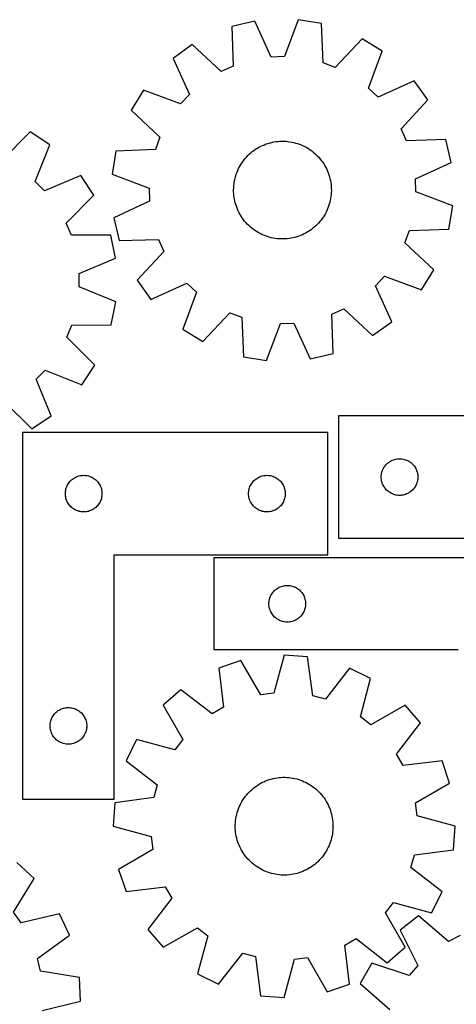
# Model space of a CAD drawing. Header units: millimetres. Extents: x 7 to 1243, y 7 to 1312.
# Tile 14 of 19: x 433 to 647, y 827 to 1311. Entities that reach past the tile are written whole.
import ezdxf

# ---------------------------------------------------------------- set-up
doc = ezdxf.new("R2010")
doc.units = ezdxf.units.MM
doc.layers.add('CUT', color=7, linetype='CONTINUOUS', true_color=0x000000)

msp = doc.modelspace()

# ---------------------------------------------------------------- linework, layer by layer
at = {"layer": 'CUT'}
for p, q in [((548.238786, 1309.958603), (537.009623, 1307.314487)), ((556.334775, 1292.354701), (548.238786, 1309.958603)), ((569.608969, 1310.704866), (562.760686, 1292.579098)), ((580.995223, 1308.850496), (569.608969, 1310.704866)), ((537.009623, 1307.314487), (537.619066, 1287.947737)), ((581.73822, 1289.48841), (580.995223, 1308.850496)), ((601.02428, 1301.361938), (587.760861, 1287.236637)), ((610.83417, 1295.291393), (601.02428, 1301.361938)), ((517.551731, 1298.447015), (508.189196, 1291.706955)), ((531.768171, 1285.281331), (517.551731, 1298.447015)), ((604.11106, 1277.118825), (610.83417, 1295.291393)), ((508.189196, 1291.706955), (516.163582, 1274.047635)), ((562.760686, 1292.579098), (556.334775, 1292.354701)), ((537.619066, 1287.947737), (531.768171, 1285.281331)), ((587.760861, 1287.236637), (581.73822, 1289.48841)), ((493.605882, 1276.068267), (487.535337, 1266.258376)), ((511.77845, 1269.345157), (493.605882, 1276.068267)), ((608.813538, 1272.733693), (604.11106, 1277.118825)), ((626.472858, 1280.708079), (608.813538, 1272.733693)), ((633.212918, 1271.345544), (626.472858, 1280.708079)), ((516.163582, 1274.047635), (511.77845, 1269.345157)), ((620.047234, 1257.129104), (633.212918, 1271.345544)), ((487.535337, 1266.258376), (501.660639, 1252.994957)), ((622.71364, 1251.278209), (620.047234, 1257.129104)), ((437.938747, 1255.601364), (424.263658, 1241.874225)), ((447.564942, 1249.243546), (437.938747, 1255.601364)), ((501.660639, 1252.994957), (499.408865, 1246.972316)), ((642.08039, 1251.887652), (622.71364, 1251.278209)), ((644.724506, 1240.658489), (642.08039, 1251.887652)), ((440.30769, 1231.277614), (447.564942, 1249.243546)), ((499.408865, 1246.972316), (480.046779, 1246.22932)), ((547.797184, 1246.534519), (548.602969, 1247.090761)), ((548.602969, 1247.090761), (549.430773, 1247.613673)), ((549.430773, 1247.613673), (550.279216, 1248.102384)), ((550.279216, 1248.102384), (551.146887, 1248.556082)), ((551.146887, 1248.556082), (552.032342, 1248.974012)), ((552.032342, 1248.974012), (552.934106, 1249.355477)), ((552.934106, 1249.355477), (553.85068, 1249.699844)), ((553.85068, 1249.699844), (554.780537, 1250.006537)), ((554.780537, 1250.006537), (555.72213, 1250.275048)), ((555.72213, 1250.275048), (556.673891, 1250.50493)), ((556.673891, 1250.50493), (557.634237, 1250.695799)), ((557.634237, 1250.695799), (558.601569, 1250.847338)), ((558.601569, 1250.847338), (559.574277, 1250.959295)), ((559.574277, 1250.959295), (560.550742, 1251.031483)), ((560.550742, 1251.031483), (561.529339, 1251.063783)), ((561.529339, 1251.063783), (562.508439, 1251.05614)), ((562.508439, 1251.05614), (563.486412, 1251.008567)), ((563.486412, 1251.008567), (564.461631, 1250.921144)), ((564.461631, 1250.921144), (565.432473, 1250.794016)), ((565.432473, 1250.794016), (566.397321, 1250.627394)), ((566.397321, 1250.627394), (567.35457, 1250.421556)), ((567.35457, 1250.421556), (568.302627, 1250.176845)), ((568.302627, 1250.176845), (569.239913, 1249.893667)), ((569.239913, 1249.893667), (570.164869, 1249.572495)), ((570.164869, 1249.572495), (571.075955, 1249.213862)), ((571.075955, 1249.213862), (571.971655, 1248.818366)), ((571.971655, 1248.818366), (572.850477, 1248.386664)), ((572.850477, 1248.386664), (573.71096, 1247.919476)), ((573.71096, 1247.919476), (574.551671, 1247.417579)), ((574.551671, 1247.417579), (575.37121, 1246.881808)), ((480.046779, 1246.22932), (478.19241, 1234.843066)), ((542.880672, 1241.791946), (543.497106, 1242.552672)), ((543.497106, 1242.552672), (544.144056, 1243.287621)), ((544.144056, 1243.287621), (544.820445, 1243.995571)), ((544.820445, 1243.995571), (545.525148, 1244.675342)), ((545.525148, 1244.675342), (546.256991, 1245.325804)), ((546.256991, 1245.325804), (547.014757, 1245.945874)), ((547.014757, 1245.945874), (547.797184, 1246.534519)), ((575.37121, 1246.881808), (576.168214, 1246.313055)), ((576.168214, 1246.313055), (576.941356, 1245.712266)), ((576.941356, 1245.712266), (577.689349, 1245.080443)), ((577.689349, 1245.080443), (578.410949, 1244.418635)), ((578.410949, 1244.418635), (579.104953, 1243.727945)), ((579.104953, 1243.727945), (579.770209, 1243.009523)), ((579.770209, 1243.009523), (580.405607, 1242.264563)), ((580.405607, 1242.264563), (581.01009, 1241.494307)), ((539.876593, 1236.759919), (540.290278, 1237.647365)), ((540.290278, 1237.647365), (540.739817, 1238.517198)), ((540.739817, 1238.517198), (541.22446, 1239.367972)), ((541.22446, 1239.367972), (541.743402, 1240.19827)), ((541.743402, 1240.19827), (542.295779, 1241.006709)), ((542.295779, 1241.006709), (542.880672, 1241.791946)), ((581.01009, 1241.494307), (581.582653, 1240.700036)), ((581.582653, 1240.700036), (582.122342, 1239.883071)), ((582.122342, 1239.883071), (582.628259, 1239.044773)), ((582.628259, 1239.044773), (583.099562, 1238.186538)), ((583.099562, 1238.186538), (583.535466, 1237.309792)), ((583.535466, 1237.309792), (583.935247, 1236.415997)), ((627.120604, 1232.5625), (644.724506, 1240.658489)), ((462.765798, 1234.204411), (444.878514, 1226.755418)), ((469.22621, 1224.646768), (462.765798, 1234.204411)), ((478.19241, 1234.843066), (496.318177, 1227.994783)), ((538.367918, 1232.111093), (538.593239, 1233.063944)), ((538.593239, 1233.063944), (538.857239, 1234.006811)), ((538.857239, 1234.006811), (539.159477, 1234.938126)), ((539.159477, 1234.938126), (539.49945, 1235.856338)), ((539.49945, 1235.856338), (539.876593, 1236.759919)), ((583.935247, 1236.415997), (584.298238, 1235.506638)), ((584.298238, 1235.506638), (584.623836, 1234.583231)), ((584.623836, 1234.583231), (584.911498, 1233.647311)), ((584.911498, 1233.647311), (585.160746, 1232.700437)), ((585.160746, 1232.700437), (585.371165, 1231.744185)), ((627.345001, 1226.136589), (627.120604, 1232.5625)), ((444.878514, 1226.755418), (440.30769, 1231.277614)), ((496.318177, 1227.994783), (496.542574, 1221.568872)), ((537.83232, 1227.253025), (537.859934, 1228.231765)), ((537.859934, 1228.231765), (537.927446, 1229.208564)), ((537.927446, 1229.208564), (538.034744, 1230.181797)), ((538.034744, 1230.181797), (538.181649, 1231.149844)), ((538.181649, 1231.149844), (538.367918, 1232.111093)), ((585.371165, 1231.744185), (585.542405, 1230.780145)), ((585.542405, 1230.780145), (585.67418, 1229.809923)), ((585.67418, 1229.809923), (585.766272, 1228.835134)), ((585.766272, 1228.835134), (585.818527, 1227.8574)), ((585.818527, 1227.8574), (585.830858, 1226.878347)), ((455.646119, 1210.825641), (469.22621, 1224.646768)), ((537.844651, 1226.273972), (537.83232, 1227.253025)), ((537.896906, 1225.296238), (537.844651, 1226.273972)), ((537.988998, 1224.321449), (537.896906, 1225.296238)), ((538.120773, 1223.351227), (537.988998, 1224.321449)), ((538.292013, 1222.387187), (538.120773, 1223.351227)), ((585.481529, 1222.981528), (585.295261, 1222.02028)), ((585.628435, 1223.949575), (585.481529, 1222.981528)), ((585.735733, 1224.922808), (585.628435, 1223.949575)), ((585.803245, 1225.899607), (585.735733, 1224.922808)), ((585.830858, 1226.878347), (585.803245, 1225.899607)), ((645.470769, 1219.288306), (627.345001, 1226.136589)), ((496.542574, 1221.568872), (478.938672, 1213.472883)), ((538.502432, 1221.430935), (538.292013, 1222.387187)), ((538.75168, 1220.484061), (538.502432, 1221.430935)), ((539.039342, 1219.548141), (538.75168, 1220.484061)), ((539.36494, 1218.624734), (539.039342, 1219.548141)), ((539.727931, 1217.715375), (539.36494, 1218.624734)), ((584.163728, 1218.275034), (583.786585, 1217.371453)), ((584.503702, 1219.193246), (584.163728, 1218.275034)), ((584.80594, 1220.124561), (584.503702, 1219.193246)), ((585.069939, 1221.067428), (584.80594, 1220.124561)), ((585.295261, 1222.02028), (585.069939, 1221.067428)), ((643.616399, 1207.902052), (645.470769, 1219.288306)), ((478.938672, 1213.472883), (481.582789, 1202.24372)), ((540.127712, 1216.82158), (539.727931, 1217.715375)), ((540.563617, 1215.944834), (540.127712, 1216.82158)), ((541.03492, 1215.086599), (540.563617, 1215.944834)), ((541.540837, 1214.248301), (541.03492, 1215.086599)), ((542.080526, 1213.431336), (541.540837, 1214.248301)), ((542.653088, 1212.637065), (542.080526, 1213.431336)), ((581.367399, 1213.124663), (580.782507, 1212.339426)), ((581.919776, 1213.933102), (581.367399, 1213.124663)), ((582.438718, 1214.7634), (581.919776, 1213.933102)), ((582.923362, 1215.614174), (582.438718, 1214.7634)), ((583.3729, 1216.484007), (582.923362, 1215.614174)), ((583.786585, 1217.371453), (583.3729, 1216.484007)), ((458.138441, 1204.898498), (455.646119, 1210.825641)), ((543.257572, 1211.866809), (542.653088, 1212.637065)), ((543.89297, 1211.121849), (543.257572, 1211.866809)), ((544.558225, 1210.403427), (543.89297, 1211.121849)), ((545.25223, 1209.712737), (544.558225, 1210.403427)), ((545.973829, 1209.050929), (545.25223, 1209.712737)), ((546.721823, 1208.419106), (545.973829, 1209.050929)), ((547.494965, 1207.818317), (546.721823, 1208.419106)), ((577.406187, 1208.805568), (576.648421, 1208.185498)), ((578.13803, 1209.45603), (577.406187, 1208.805568)), ((578.842733, 1210.135802), (578.13803, 1209.45603)), ((579.519122, 1210.843751), (578.842733, 1210.135802)), ((580.166072, 1211.5787), (579.519122, 1210.843751)), ((580.782507, 1212.339426), (580.166072, 1211.5787)), ((477.514742, 1204.935303), (458.138441, 1204.898498)), ((479.825833, 1193.632899), (477.514742, 1204.935303)), ((548.291969, 1207.249564), (547.494965, 1207.818317)), ((549.111508, 1206.713793), (548.291969, 1207.249564)), ((549.952218, 1206.211896), (549.111508, 1206.713793)), ((550.812701, 1205.744708), (549.952218, 1206.211896)), ((551.691523, 1205.313006), (550.812701, 1205.744708)), ((552.587223, 1204.91751), (551.691523, 1205.313006)), ((553.498309, 1204.558877), (552.587223, 1204.91751)), ((554.423265, 1204.237705), (553.498309, 1204.558877)), ((555.360551, 1203.954527), (554.423265, 1204.237705)), ((556.308608, 1203.709816), (555.360551, 1203.954527)), ((557.265857, 1203.503978), (556.308608, 1203.709816)), ((558.230705, 1203.337356), (557.265857, 1203.503978)), ((566.028941, 1203.435573), (565.06161, 1203.284034)), ((566.989287, 1203.626442), (566.028941, 1203.435573)), ((567.941049, 1203.856324), (566.989287, 1203.626442)), ((568.882641, 1204.124835), (567.941049, 1203.856324)), ((569.812498, 1204.431528), (568.882641, 1204.124835)), ((570.729072, 1204.775895), (569.812498, 1204.431528)), ((571.630837, 1205.15736), (570.729072, 1204.775895)), ((572.516291, 1205.57529), (571.630837, 1205.15736)), ((573.383962, 1206.028988), (572.516291, 1205.57529)), ((574.232406, 1206.517699), (573.383962, 1206.028988)), ((575.060209, 1207.040611), (574.232406, 1206.517699)), ((575.865995, 1207.596853), (575.060209, 1207.040611)), ((576.648421, 1208.185498), (575.865995, 1207.596853)), ((622.00254, 1201.136415), (624.254313, 1207.159056)), ((624.254313, 1207.159056), (643.616399, 1207.902052)), ((481.582789, 1202.24372), (500.949538, 1202.853163)), ((500.949538, 1202.853163), (503.615944, 1197.002268)), ((559.201547, 1203.210228), (558.230705, 1203.337356)), ((560.176766, 1203.122805), (559.201547, 1203.210228)), ((561.15474, 1203.075232), (560.176766, 1203.122805)), ((562.13384, 1203.067589), (561.15474, 1203.075232)), ((563.112436, 1203.099889), (562.13384, 1203.067589)), ((564.088902, 1203.172077), (563.112436, 1203.099889)), ((565.06161, 1203.284034), (564.088902, 1203.172077)), ((636.127841, 1187.872996), (622.00254, 1201.136415)), ((503.615944, 1197.002268), (490.45026, 1182.785828)), ((461.990348, 1186.060719), (479.825833, 1193.632899)), ((462.024734, 1179.630983), (461.990348, 1186.060719)), ((607.499596, 1180.083737), (611.884729, 1184.786215)), ((611.884729, 1184.786215), (630.057296, 1178.063105)), ((630.057296, 1178.063105), (636.127841, 1187.872996)), ((479.940187, 1172.249996), (462.024734, 1179.630983)), ((490.45026, 1182.785828), (497.19032, 1173.423293)), ((497.19032, 1173.423293), (514.84964, 1181.397679)), ((514.84964, 1181.397679), (519.552119, 1177.012547)), ((615.473982, 1162.424417), (607.499596, 1180.083737)), ((519.552119, 1177.012547), (512.829008, 1158.839979)), ((477.750114, 1160.923521), (479.940187, 1172.249996)), ((522.638899, 1152.769434), (535.902318, 1166.894736)), ((535.902318, 1166.894736), (541.924959, 1164.642962)), ((586.044113, 1166.183635), (591.895007, 1168.850041)), ((586.653555, 1146.816885), (586.044113, 1166.183635)), ((591.895007, 1168.850041), (606.111447, 1155.684357)), ((455.945742, 1154.799623), (458.374527, 1160.753083)), ((458.374527, 1160.753083), (477.750114, 1160.923521)), ((541.924959, 1164.642962), (542.667955, 1145.280876)), ((554.054209, 1143.426506), (560.902492, 1161.552274)), ((560.902492, 1161.552274), (567.328403, 1161.776671)), ((567.328403, 1161.776671), (575.424392, 1144.172769)), ((606.111447, 1155.684357), (615.473982, 1162.424417)), ((512.829008, 1158.839979), (522.638899, 1152.769434)), ((469.672881, 1141.124533), (455.945742, 1154.799623)), ((575.424392, 1144.172769), (586.653555, 1146.816885)), ((463.315063, 1131.498339), (469.672881, 1141.124533)), ((542.667955, 1145.280876), (554.054209, 1143.426506)), ((440.826935, 1134.184767), (445.349131, 1138.755591)), ((445.349131, 1138.755591), (463.315063, 1131.498339)), ((448.275928, 1116.297483), (440.826935, 1134.184767)), ((424.897158, 1123.417162), (438.718284, 1109.837071)), ((438.718284, 1109.837071), (448.275928, 1116.297483)), ((694.327055, 1116.214388), (589.327055, 1116.214388)), ((589.327055, 1116.214388), (589.327055, 1056.214388)), ((434.183068, 1108.073514), (434.183068, 928.073514)), ((584.183068, 1108.073514), (434.183068, 1108.073514)), ((584.183068, 1048.073514), (584.183068, 1108.073514)), ((612.560497, 1092.1485), (612.963094, 1092.578349)), ((612.963094, 1092.578349), (613.392943, 1092.980946)), ((613.392943, 1092.980946), (613.848202, 1093.354568)), ((613.848202, 1093.354568), (614.326923, 1093.697614)), ((614.326923, 1093.697614), (614.827055, 1094.008616)), ((614.827055, 1094.008616), (615.346457, 1094.286242)), ((615.346457, 1094.286242), (615.882904, 1094.529303)), ((615.882904, 1094.529303), (616.4341, 1094.736759)), ((616.4341, 1094.736759), (616.997684, 1094.90772)), ((616.997684, 1094.90772), (617.571242, 1095.041455)), ((617.571242, 1095.041455), (618.15232, 1095.137391)), ((618.15232, 1095.137391), (618.738427, 1095.195118)), ((618.738427, 1095.195118), (619.327055, 1095.214388)), ((619.327055, 1095.214388), (619.915683, 1095.195118)), ((619.915683, 1095.195118), (620.501791, 1095.137391)), ((620.501791, 1095.137391), (621.082868, 1095.041455)), ((621.082868, 1095.041455), (621.656427, 1094.90772)), ((621.656427, 1094.90772), (622.22001, 1094.736759)), ((622.22001, 1094.736759), (622.771206, 1094.529303)), ((622.771206, 1094.529303), (623.307653, 1094.286242)), ((623.307653, 1094.286242), (623.827055, 1094.008616)), ((623.827055, 1094.008616), (624.327187, 1093.697614)), ((624.327187, 1093.697614), (624.805908, 1093.354568)), ((624.805908, 1093.354568), (625.261168, 1092.980946)), ((625.261168, 1092.980946), (625.691016, 1092.578349)), ((625.691016, 1092.578349), (626.093614, 1092.1485)), ((610.404052, 1087.389123), (610.499988, 1087.9702)), ((610.499988, 1087.9702), (610.633723, 1088.543759)), ((610.633723, 1088.543759), (610.804684, 1089.107343)), ((610.804684, 1089.107343), (611.012139, 1089.658538)), ((611.012139, 1089.658538), (611.255201, 1090.194986)), ((611.255201, 1090.194986), (611.532827, 1090.714388)), ((611.532827, 1090.714388), (611.843829, 1091.21452)), ((611.843829, 1091.21452), (612.186875, 1091.69324)), ((612.186875, 1091.69324), (612.560497, 1092.1485)), ((626.093614, 1092.1485), (626.467235, 1091.69324)), ((626.467235, 1091.69324), (626.810282, 1091.21452)), ((626.810282, 1091.21452), (627.121284, 1090.714388)), ((627.121284, 1090.714388), (627.39891, 1090.194986)), ((627.39891, 1090.194986), (627.641971, 1089.658538)), ((627.641971, 1089.658538), (627.849426, 1089.107343)), ((627.849426, 1089.107343), (628.020388, 1088.543759)), ((628.020388, 1088.543759), (628.154123, 1087.9702)), ((628.154123, 1087.9702), (628.250059, 1087.389123)), ((456.388839, 1082.573514), (456.699841, 1083.073646)), ((456.699841, 1083.073646), (457.042888, 1083.552366)), ((457.042888, 1083.552366), (457.41651, 1084.007626)), ((457.41651, 1084.007626), (457.819107, 1084.437475)), ((457.819107, 1084.437475), (458.248955, 1084.840072)), ((458.248955, 1084.840072), (458.704215, 1085.213694)), ((458.704215, 1085.213694), (459.182936, 1085.55674)), ((459.182936, 1085.55674), (459.683068, 1085.867742)), ((459.683068, 1085.867742), (460.20247, 1086.145368)), ((460.20247, 1086.145368), (460.738917, 1086.388429)), ((460.738917, 1086.388429), (461.290113, 1086.595885)), ((461.290113, 1086.595885), (461.853696, 1086.766846)), ((461.853696, 1086.766846), (462.427255, 1086.900581)), ((462.427255, 1086.900581), (463.008332, 1086.996517)), ((463.008332, 1086.996517), (463.59444, 1087.054244)), ((463.59444, 1087.054244), (464.183068, 1087.073514)), ((464.183068, 1087.073514), (464.771696, 1087.054244)), ((464.771696, 1087.054244), (465.357804, 1086.996517)), ((465.357804, 1086.996517), (465.938881, 1086.900581)), ((465.938881, 1086.900581), (466.512439, 1086.766846)), ((466.512439, 1086.766846), (467.076023, 1086.595885)), ((467.076023, 1086.595885), (467.627219, 1086.388429)), ((467.627219, 1086.388429), (468.163666, 1086.145368)), ((468.163666, 1086.145368), (468.683068, 1085.867742)), ((468.683068, 1085.867742), (469.1832, 1085.55674)), ((469.1832, 1085.55674), (469.661921, 1085.213694)), ((469.661921, 1085.213694), (470.11718, 1084.840072)), ((470.11718, 1084.840072), (470.547029, 1084.437475)), ((470.547029, 1084.437475), (470.949626, 1084.007626)), ((470.949626, 1084.007626), (471.323248, 1083.552366)), ((471.323248, 1083.552366), (471.666294, 1083.073646)), ((471.666294, 1083.073646), (471.977296, 1082.573514)), ((546.388839, 1082.573514), (546.699841, 1083.073646)), ((546.699841, 1083.073646), (547.042888, 1083.552366)), ((547.042888, 1083.552366), (547.41651, 1084.007626)), ((547.41651, 1084.007626), (547.819107, 1084.437475)), ((547.819107, 1084.437475), (548.248955, 1084.840072)), ((548.248955, 1084.840072), (548.704215, 1085.213694)), ((548.704215, 1085.213694), (549.182936, 1085.55674)), ((549.182936, 1085.55674), (549.683068, 1085.867742)), ((549.683068, 1085.867742), (550.20247, 1086.145368)), ((550.20247, 1086.145368), (550.738917, 1086.388429)), ((550.738917, 1086.388429), (551.290113, 1086.595885)), ((551.290113, 1086.595885), (551.853696, 1086.766846)), ((551.853696, 1086.766846), (552.427255, 1086.900581)), ((552.427255, 1086.900581), (553.008332, 1086.996517)), ((553.008332, 1086.996517), (553.59444, 1087.054244)), ((553.59444, 1087.054244), (554.183068, 1087.073514)), ((554.183068, 1087.073514), (554.771696, 1087.054244)), ((554.771696, 1087.054244), (555.357804, 1086.996517)), ((555.357804, 1086.996517), (555.938881, 1086.900581)), ((555.938881, 1086.900581), (556.512439, 1086.766846)), ((556.512439, 1086.766846), (557.076023, 1086.595885)), ((557.076023, 1086.595885), (557.627219, 1086.388429)), ((557.627219, 1086.388429), (558.163666, 1086.145368)), ((558.163666, 1086.145368), (558.683068, 1085.867742)), ((558.683068, 1085.867742), (559.1832, 1085.55674)), ((559.1832, 1085.55674), (559.661921, 1085.213694)), ((559.661921, 1085.213694), (560.11718, 1084.840072)), ((560.11718, 1084.840072), (560.547029, 1084.437475)), ((560.547029, 1084.437475), (560.949626, 1084.007626)), ((560.949626, 1084.007626), (561.323248, 1083.552366)), ((561.323248, 1083.552366), (561.666294, 1083.073646)), ((561.666294, 1083.073646), (561.977296, 1082.573514)), ((610.327055, 1086.214388), (610.346325, 1086.803016)), ((610.346325, 1085.625759), (610.327055, 1086.214388)), ((610.346325, 1086.803016), (610.404052, 1087.389123)), ((610.404052, 1085.039652), (610.346325, 1085.625759)), ((610.499988, 1084.458575), (610.404052, 1085.039652)), ((610.633723, 1083.885016), (610.499988, 1084.458575)), ((610.804684, 1083.321432), (610.633723, 1083.885016)), ((611.012139, 1082.770237), (610.804684, 1083.321432)), ((611.255201, 1082.233789), (611.012139, 1082.770237)), ((627.641971, 1082.770237), (627.39891, 1082.233789)), ((627.849426, 1083.321432), (627.641971, 1082.770237)), ((628.020388, 1083.885016), (627.849426, 1083.321432)), ((628.154123, 1084.458575), (628.020388, 1083.885016)), ((628.250059, 1085.039652), (628.154123, 1084.458575)), ((628.250059, 1087.389123), (628.307786, 1086.803016)), ((628.307786, 1085.625759), (628.250059, 1085.039652)), ((628.307786, 1086.803016), (628.327055, 1086.214388)), ((628.327055, 1086.214388), (628.307786, 1085.625759)), ((455.183068, 1078.073514), (455.202337, 1078.662142)), ((455.202337, 1077.484885), (455.183068, 1078.073514)), ((455.202337, 1078.662142), (455.260064, 1079.248249)), ((455.260064, 1079.248249), (455.356, 1079.829327)), ((455.356, 1079.829327), (455.489735, 1080.402885)), ((455.489735, 1080.402885), (455.660697, 1080.966469)), ((455.660697, 1080.966469), (455.868152, 1081.517665)), ((455.868152, 1081.517665), (456.111213, 1082.054112)), ((456.111213, 1082.054112), (456.388839, 1082.573514)), ((471.977296, 1082.573514), (472.254922, 1082.054112)), ((472.254922, 1082.054112), (472.497984, 1081.517665)), ((472.497984, 1081.517665), (472.705439, 1080.966469)), ((472.705439, 1080.966469), (472.8764, 1080.402885)), ((472.8764, 1080.402885), (473.010135, 1079.829327)), ((473.010135, 1079.829327), (473.106072, 1079.248249)), ((473.106072, 1079.248249), (473.163798, 1078.662142)), ((473.163798, 1078.662142), (473.183068, 1078.073514)), ((473.183068, 1078.073514), (473.163798, 1077.484885)), ((545.183068, 1078.073514), (545.202337, 1078.662142)), ((545.202337, 1077.484885), (545.183068, 1078.073514)), ((545.202337, 1078.662142), (545.260064, 1079.248249)), ((545.260064, 1079.248249), (545.356, 1079.829327)), ((545.356, 1079.829327), (545.489735, 1080.402885)), ((545.489735, 1080.402885), (545.660697, 1080.966469)), ((545.660697, 1080.966469), (545.868152, 1081.517665)), ((545.868152, 1081.517665), (546.111213, 1082.054112)), ((546.111213, 1082.054112), (546.388839, 1082.573514)), ((561.977296, 1082.573514), (562.254922, 1082.054112)), ((562.254922, 1082.054112), (562.497984, 1081.517665)), ((562.497984, 1081.517665), (562.705439, 1080.966469)), ((562.705439, 1080.966469), (562.8764, 1080.402885)), ((562.8764, 1080.402885), (563.010135, 1079.829327)), ((563.010135, 1079.829327), (563.106072, 1079.248249)), ((563.106072, 1079.248249), (563.163798, 1078.662142)), ((563.163798, 1078.662142), (563.183068, 1078.073514)), ((563.183068, 1078.073514), (563.163798, 1077.484885)), ((611.532827, 1081.714388), (611.255201, 1082.233789)), ((611.843829, 1081.214255), (611.532827, 1081.714388)), ((612.186875, 1080.735535), (611.843829, 1081.214255)), ((612.560497, 1080.280275), (612.186875, 1080.735535)), ((612.963094, 1079.850427), (612.560497, 1080.280275)), ((613.392943, 1079.447829), (612.963094, 1079.850427)), ((613.848202, 1079.074208), (613.392943, 1079.447829)), ((614.326923, 1078.731161), (613.848202, 1079.074208)), ((614.827055, 1078.420159), (614.326923, 1078.731161)), ((615.346457, 1078.142533), (614.827055, 1078.420159)), ((615.882904, 1077.899472), (615.346457, 1078.142533)), ((616.4341, 1077.692016), (615.882904, 1077.899472)), ((622.771206, 1077.899472), (622.22001, 1077.692016)), ((623.307653, 1078.142533), (622.771206, 1077.899472)), ((623.827055, 1078.420159), (623.307653, 1078.142533)), ((624.327187, 1078.731161), (623.827055, 1078.420159)), ((624.805908, 1079.074208), (624.327187, 1078.731161)), ((625.261168, 1079.447829), (624.805908, 1079.074208)), ((625.691016, 1079.850427), (625.261168, 1079.447829)), ((626.093614, 1080.280275), (625.691016, 1079.850427)), ((626.467235, 1080.735535), (626.093614, 1080.280275)), ((626.810282, 1081.214255), (626.467235, 1080.735535)), ((627.121284, 1081.714388), (626.810282, 1081.214255)), ((627.39891, 1082.233789), (627.121284, 1081.714388)), ((455.260064, 1076.898778), (455.202337, 1077.484885)), ((455.356, 1076.317701), (455.260064, 1076.898778)), ((455.489735, 1075.744142), (455.356, 1076.317701)), ((455.660697, 1075.180558), (455.489735, 1075.744142)), ((455.868152, 1074.629363), (455.660697, 1075.180558)), ((456.111213, 1074.092915), (455.868152, 1074.629363)), ((456.388839, 1073.573514), (456.111213, 1074.092915)), ((456.699841, 1073.073382), (456.388839, 1073.573514)), ((457.042888, 1072.594661), (456.699841, 1073.073382)), ((471.666294, 1073.073382), (471.323248, 1072.594661)), ((471.977296, 1073.573514), (471.666294, 1073.073382)), ((472.254922, 1074.092915), (471.977296, 1073.573514)), ((472.497984, 1074.629363), (472.254922, 1074.092915)), ((472.705439, 1075.180558), (472.497984, 1074.629363)), ((472.8764, 1075.744142), (472.705439, 1075.180558)), ((473.010135, 1076.317701), (472.8764, 1075.744142)), ((473.106072, 1076.898778), (473.010135, 1076.317701)), ((473.163798, 1077.484885), (473.106072, 1076.898778)), ((545.260064, 1076.898778), (545.202337, 1077.484885)), ((545.356, 1076.317701), (545.260064, 1076.898778)), ((545.489735, 1075.744142), (545.356, 1076.317701)), ((545.660697, 1075.180558), (545.489735, 1075.744142)), ((545.868152, 1074.629363), (545.660697, 1075.180558)), ((546.111213, 1074.092915), (545.868152, 1074.629363)), ((546.388839, 1073.573514), (546.111213, 1074.092915)), ((546.699841, 1073.073382), (546.388839, 1073.573514)), ((547.042888, 1072.594661), (546.699841, 1073.073382)), ((561.666294, 1073.073382), (561.323248, 1072.594661)), ((561.977296, 1073.573514), (561.666294, 1073.073382)), ((562.254922, 1074.092915), (561.977296, 1073.573514)), ((562.497984, 1074.629363), (562.254922, 1074.092915)), ((562.705439, 1075.180558), (562.497984, 1074.629363)), ((562.8764, 1075.744142), (562.705439, 1075.180558)), ((563.010135, 1076.317701), (562.8764, 1075.744142)), ((563.106072, 1076.898778), (563.010135, 1076.317701)), ((563.163798, 1077.484885), (563.106072, 1076.898778)), ((616.997684, 1077.521055), (616.4341, 1077.692016)), ((617.571242, 1077.38732), (616.997684, 1077.521055)), ((618.15232, 1077.291384), (617.571242, 1077.38732)), ((618.738427, 1077.233657), (618.15232, 1077.291384)), ((619.327055, 1077.214388), (618.738427, 1077.233657)), ((619.915683, 1077.233657), (619.327055, 1077.214388)), ((620.501791, 1077.291384), (619.915683, 1077.233657)), ((621.082868, 1077.38732), (620.501791, 1077.291384)), ((621.656427, 1077.521055), (621.082868, 1077.38732)), ((622.22001, 1077.692016), (621.656427, 1077.521055)), ((457.41651, 1072.139401), (457.042888, 1072.594661)), ((457.819107, 1071.709553), (457.41651, 1072.139401)), ((458.248955, 1071.306955), (457.819107, 1071.709553)), ((458.704215, 1070.933334), (458.248955, 1071.306955)), ((459.182936, 1070.590287), (458.704215, 1070.933334)), ((459.683068, 1070.279285), (459.182936, 1070.590287)), ((460.20247, 1070.001659), (459.683068, 1070.279285)), ((460.738917, 1069.758598), (460.20247, 1070.001659)), ((461.290113, 1069.551142), (460.738917, 1069.758598)), ((461.853696, 1069.380181), (461.290113, 1069.551142)), ((462.427255, 1069.246446), (461.853696, 1069.380181)), ((463.008332, 1069.15051), (462.427255, 1069.246446)), ((463.59444, 1069.092783), (463.008332, 1069.15051)), ((464.183068, 1069.073514), (463.59444, 1069.092783)), ((464.771696, 1069.092783), (464.183068, 1069.073514)), ((465.357804, 1069.15051), (464.771696, 1069.092783)), ((465.938881, 1069.246446), (465.357804, 1069.15051)), ((466.512439, 1069.380181), (465.938881, 1069.246446)), ((467.076023, 1069.551142), (466.512439, 1069.380181)), ((467.627219, 1069.758598), (467.076023, 1069.551142)), ((468.163666, 1070.001659), (467.627219, 1069.758598)), ((468.683068, 1070.279285), (468.163666, 1070.001659)), ((469.1832, 1070.590287), (468.683068, 1070.279285)), ((469.661921, 1070.933334), (469.1832, 1070.590287)), ((470.11718, 1071.306955), (469.661921, 1070.933334)), ((470.547029, 1071.709553), (470.11718, 1071.306955)), ((470.949626, 1072.139401), (470.547029, 1071.709553)), ((471.323248, 1072.594661), (470.949626, 1072.139401)), ((547.41651, 1072.139401), (547.042888, 1072.594661)), ((547.819107, 1071.709553), (547.41651, 1072.139401)), ((548.248955, 1071.306955), (547.819107, 1071.709553)), ((548.704215, 1070.933334), (548.248955, 1071.306955)), ((549.182936, 1070.590287), (548.704215, 1070.933334)), ((549.683068, 1070.279285), (549.182936, 1070.590287)), ((550.20247, 1070.001659), (549.683068, 1070.279285)), ((550.738917, 1069.758598), (550.20247, 1070.001659)), ((551.290113, 1069.551142), (550.738917, 1069.758598)), ((551.853696, 1069.380181), (551.290113, 1069.551142)), ((552.427255, 1069.246446), (551.853696, 1069.380181)), ((553.008332, 1069.15051), (552.427255, 1069.246446)), ((553.59444, 1069.092783), (553.008332, 1069.15051)), ((554.183068, 1069.073514), (553.59444, 1069.092783)), ((554.771696, 1069.092783), (554.183068, 1069.073514)), ((555.357804, 1069.15051), (554.771696, 1069.092783)), ((555.938881, 1069.246446), (555.357804, 1069.15051)), ((556.512439, 1069.380181), (555.938881, 1069.246446)), ((557.076023, 1069.551142), (556.512439, 1069.380181)), ((557.627219, 1069.758598), (557.076023, 1069.551142)), ((558.163666, 1070.001659), (557.627219, 1069.758598)), ((558.683068, 1070.279285), (558.163666, 1070.001659)), ((559.1832, 1070.590287), (558.683068, 1070.279285)), ((559.661921, 1070.933334), (559.1832, 1070.590287)), ((560.11718, 1071.306955), (559.661921, 1070.933334)), ((560.547029, 1071.709553), (560.11718, 1071.306955)), ((560.949626, 1072.139401), (560.547029, 1071.709553)), ((561.323248, 1072.594661), (560.949626, 1072.139401)), ((589.327055, 1056.214388), (739.327055, 1056.214388)), ((479.183068, 928.073514), (479.183068, 1048.073514)), ((479.183068, 1048.073514), (584.183068, 1048.073514)), ((708.185512, 1046.513218), (528.185512, 1046.513218)), ((528.185512, 1046.513218), (528.185512, 1001.513218)), ((556.702286, 1029.013351), (557.045332, 1029.492071)), ((557.045332, 1029.492071), (557.418954, 1029.947331)), ((557.418954, 1029.947331), (557.821551, 1030.37718)), ((557.821551, 1030.37718), (558.2514, 1030.779777)), ((558.2514, 1030.779777), (558.706659, 1031.153399)), ((558.706659, 1031.153399), (559.18538, 1031.496445)), ((559.18538, 1031.496445), (559.685512, 1031.807447)), ((559.685512, 1031.807447), (560.204914, 1032.085073)), ((560.204914, 1032.085073), (560.741361, 1032.328134)), ((560.741361, 1032.328134), (561.292557, 1032.53559)), ((561.292557, 1032.53559), (561.856141, 1032.706551)), ((561.856141, 1032.706551), (562.429699, 1032.840286)), ((562.429699, 1032.840286), (563.010777, 1032.936222)), ((563.010777, 1032.936222), (563.596884, 1032.993949)), ((563.596884, 1032.993949), (564.185512, 1033.013218)), ((564.185512, 1033.013218), (564.774141, 1032.993949)), ((564.774141, 1032.993949), (565.360248, 1032.936222)), ((565.360248, 1032.936222), (565.941325, 1032.840286)), ((565.941325, 1032.840286), (566.514884, 1032.706551)), ((566.514884, 1032.706551), (567.078468, 1032.53559)), ((567.078468, 1032.53559), (567.629663, 1032.328134)), ((567.629663, 1032.328134), (568.166111, 1032.085073)), ((568.166111, 1032.085073), (568.685512, 1031.807447)), ((568.685512, 1031.807447), (569.185644, 1031.496445)), ((569.185644, 1031.496445), (569.664365, 1031.153399)), ((569.664365, 1031.153399), (570.119625, 1030.779777)), ((570.119625, 1030.779777), (570.549473, 1030.37718)), ((570.549473, 1030.37718), (570.952071, 1029.947331)), ((570.952071, 1029.947331), (571.325692, 1029.492071)), ((571.325692, 1029.492071), (571.668739, 1029.013351)), ((555.185512, 1024.013218), (555.204782, 1024.601847)), ((555.204782, 1024.601847), (555.262509, 1025.187954)), ((555.262509, 1025.187954), (555.358445, 1025.769031)), ((555.358445, 1025.769031), (555.49218, 1026.34259)), ((555.49218, 1026.34259), (555.663141, 1026.906174)), ((555.663141, 1026.906174), (555.870597, 1027.457369)), ((555.870597, 1027.457369), (556.113658, 1027.993817)), ((556.113658, 1027.993817), (556.391284, 1028.513218)), ((556.391284, 1028.513218), (556.702286, 1029.013351)), ((571.668739, 1029.013351), (571.979741, 1028.513218)), ((571.979741, 1028.513218), (572.257367, 1027.993817)), ((572.257367, 1027.993817), (572.500428, 1027.457369)), ((572.500428, 1027.457369), (572.707884, 1026.906174)), ((572.707884, 1026.906174), (572.878845, 1026.34259)), ((572.878845, 1026.34259), (573.01258, 1025.769031)), ((573.01258, 1025.769031), (573.108516, 1025.187954)), ((573.108516, 1025.187954), (573.166243, 1024.601847)), ((573.166243, 1024.601847), (573.185512, 1024.013218)), ((555.204782, 1023.42459), (555.185512, 1024.013218)), ((555.262509, 1022.838483), (555.204782, 1023.42459)), ((555.358445, 1022.257406), (555.262509, 1022.838483)), ((555.49218, 1021.683847), (555.358445, 1022.257406)), ((555.663141, 1021.120263), (555.49218, 1021.683847)), ((555.870597, 1020.569068), (555.663141, 1021.120263)), ((556.113658, 1020.03262), (555.870597, 1020.569068)), ((556.391284, 1019.513218), (556.113658, 1020.03262)), ((572.257367, 1020.03262), (571.979741, 1019.513218)), ((572.500428, 1020.569068), (572.257367, 1020.03262)), ((572.707884, 1021.120263), (572.500428, 1020.569068)), ((572.878845, 1021.683847), (572.707884, 1021.120263)), ((573.01258, 1022.257406), (572.878845, 1021.683847)), ((573.108516, 1022.838483), (573.01258, 1022.257406)), ((573.166243, 1023.42459), (573.108516, 1022.838483)), ((573.185512, 1024.013218), (573.166243, 1023.42459)), ((556.702286, 1019.013086), (556.391284, 1019.513218)), ((557.045332, 1018.534366), (556.702286, 1019.013086)), ((557.418954, 1018.079106), (557.045332, 1018.534366)), ((557.821551, 1017.649257), (557.418954, 1018.079106)), ((558.2514, 1017.24666), (557.821551, 1017.649257)), ((558.706659, 1016.873038), (558.2514, 1017.24666)), ((559.18538, 1016.529992), (558.706659, 1016.873038)), ((559.685512, 1016.21899), (559.18538, 1016.529992)), ((560.204914, 1015.941364), (559.685512, 1016.21899)), ((560.741361, 1015.698303), (560.204914, 1015.941364)), ((561.292557, 1015.490847), (560.741361, 1015.698303)), ((561.856141, 1015.319886), (561.292557, 1015.490847)), ((562.429699, 1015.186151), (561.856141, 1015.319886)), ((563.010777, 1015.090215), (562.429699, 1015.186151)), ((563.596884, 1015.032488), (563.010777, 1015.090215)), ((564.185512, 1015.013218), (563.596884, 1015.032488)), ((564.774141, 1015.032488), (564.185512, 1015.013218)), ((565.360248, 1015.090215), (564.774141, 1015.032488)), ((565.941325, 1015.186151), (565.360248, 1015.090215)), ((566.514884, 1015.319886), (565.941325, 1015.186151)), ((567.078468, 1015.490847), (566.514884, 1015.319886)), ((567.629663, 1015.698303), (567.078468, 1015.490847)), ((568.166111, 1015.941364), (567.629663, 1015.698303)), ((568.685512, 1016.21899), (568.166111, 1015.941364)), ((569.185644, 1016.529992), (568.685512, 1016.21899)), ((569.664365, 1016.873038), (569.185644, 1016.529992)), ((570.119625, 1017.24666), (569.664365, 1016.873038)), ((570.549473, 1017.649257), (570.119625, 1017.24666)), ((570.952071, 1018.079106), (570.549473, 1017.649257)), ((571.325692, 1018.534366), (570.952071, 1018.079106)), ((571.668739, 1019.013086), (571.325692, 1018.534366)), ((571.979741, 1019.513218), (571.668739, 1019.013086)), ((528.185512, 1001.513218), (648.185512, 1001.513218)), ((541.447426, 996.112409), (530.510584, 992.44213)), ((551.135226, 979.331797), (541.447426, 996.112409)), ((562.657257, 998.829888), (557.51292, 980.14893)), ((574.166137, 998.035435), (562.657257, 998.829888)), ((576.694834, 978.824811), (574.166137, 998.035435)), ((530.510584, 992.44213), (532.90673, 973.214522)), ((594.801399, 992.429408), (582.899759, 977.139105)), ((605.130194, 987.291172), (594.801399, 992.429408)), ((600.114818, 968.575178), (605.130194, 987.291172)), ((511.95519, 981.814856), (503.25542, 974.238612)), ((527.327212, 970.018952), (511.95519, 981.814856)), ((557.51292, 980.14893), (551.135226, 979.331797)), ((582.899759, 977.139105), (576.694834, 978.824811)), ((451.204215, 971.213694), (451.682936, 971.55674)), ((451.682936, 971.55674), (452.183068, 971.867742)), ((452.183068, 971.867742), (452.70247, 972.145368)), ((452.70247, 972.145368), (453.238917, 972.388429)), ((453.238917, 972.388429), (453.790113, 972.595885)), ((453.790113, 972.595885), (454.353696, 972.766846)), ((454.353696, 972.766846), (454.927255, 972.900581)), ((454.927255, 972.900581), (455.508332, 972.996517)), ((455.508332, 972.996517), (456.09444, 973.054244)), ((456.09444, 973.054244), (456.683068, 973.073514)), ((456.683068, 973.073514), (457.271696, 973.054244)), ((457.271696, 973.054244), (457.857804, 972.996517)), ((457.857804, 972.996517), (458.438881, 972.900581)), ((458.438881, 972.900581), (459.012439, 972.766846)), ((459.012439, 972.766846), (459.576023, 972.595885)), ((459.576023, 972.595885), (460.127219, 972.388429)), ((460.127219, 972.388429), (460.663666, 972.145368)), ((460.663666, 972.145368), (461.183068, 971.867742)), ((461.183068, 971.867742), (461.6832, 971.55674)), ((461.6832, 971.55674), (462.161921, 971.213694)), ((503.25542, 974.238612), (512.827257, 957.391584)), ((532.90673, 973.214522), (527.327212, 970.018952)), ((622.049357, 974.215105), (605.202329, 964.643268)), ((629.625601, 965.515335), (622.049357, 974.215105)), ((447.989735, 966.402885), (448.160697, 966.966469)), ((448.160697, 966.966469), (448.368152, 967.517665)), ((448.368152, 967.517665), (448.611213, 968.054112)), ((448.611213, 968.054112), (448.888839, 968.573514)), ((448.888839, 968.573514), (449.199841, 969.073646)), ((449.199841, 969.073646), (449.542888, 969.552366)), ((449.542888, 969.552366), (449.91651, 970.007626)), ((449.91651, 970.007626), (450.319107, 970.437475)), ((450.319107, 970.437475), (450.748955, 970.840072)), ((450.748955, 970.840072), (451.204215, 971.213694)), ((462.161921, 971.213694), (462.61718, 970.840072)), ((462.61718, 970.840072), (463.047029, 970.437475)), ((463.047029, 970.437475), (463.449626, 970.007626)), ((463.449626, 970.007626), (463.823248, 969.552366)), ((463.823248, 969.552366), (464.166294, 969.073646)), ((464.166294, 969.073646), (464.477296, 968.573514)), ((464.477296, 968.573514), (464.754922, 968.054112)), ((464.754922, 968.054112), (464.997984, 967.517665)), ((464.997984, 967.517665), (465.205439, 966.966469)), ((465.205439, 966.966469), (465.3764, 966.402885)), ((605.202329, 964.643268), (600.114818, 968.575178)), ((447.683068, 964.073514), (447.702337, 964.662142)), ((447.702337, 963.484885), (447.683068, 964.073514)), ((447.702337, 964.662142), (447.760064, 965.248249)), ((447.760064, 962.898778), (447.702337, 963.484885)), ((447.760064, 965.248249), (447.856, 965.829327)), ((447.856, 962.317701), (447.760064, 962.898778)), ((447.856, 965.829327), (447.989735, 966.402885)), ((447.989735, 961.744142), (447.856, 962.317701)), ((465.3764, 966.402885), (465.510135, 965.829327)), ((465.510135, 962.317701), (465.3764, 961.744142)), ((465.510135, 965.829327), (465.606072, 965.248249)), ((465.606072, 962.898778), (465.510135, 962.317701)), ((465.606072, 965.248249), (465.663798, 964.662142)), ((465.663798, 963.484885), (465.606072, 962.898778)), ((465.663798, 964.662142), (465.683068, 964.073514)), ((465.683068, 964.073514), (465.663798, 963.484885)), ((617.829697, 950.143313), (629.625601, 965.515335)), ((448.160697, 961.180558), (447.989735, 961.744142)), ((448.368152, 960.629363), (448.160697, 961.180558)), ((448.611213, 960.092915), (448.368152, 960.629363)), ((448.888839, 959.573514), (448.611213, 960.092915)), ((449.199841, 959.073382), (448.888839, 959.573514)), ((449.542888, 958.594661), (449.199841, 959.073382)), ((449.91651, 958.139401), (449.542888, 958.594661)), ((450.319107, 957.709553), (449.91651, 958.139401)), ((450.748955, 957.306955), (450.319107, 957.709553)), ((451.204215, 956.933334), (450.748955, 957.306955)), ((451.682936, 956.590287), (451.204215, 956.933334)), ((462.161921, 956.933334), (461.6832, 956.590287)), ((462.61718, 957.306955), (462.161921, 956.933334)), ((463.047029, 957.709553), (462.61718, 957.306955)), ((463.449626, 958.139401), (463.047029, 957.709553)), ((463.823248, 958.594661), (463.449626, 958.139401)), ((464.166294, 959.073382), (463.823248, 958.594661)), ((464.477296, 959.573514), (464.166294, 959.073382)), ((464.754922, 960.092915), (464.477296, 959.573514)), ((464.997984, 960.629363), (464.754922, 960.092915)), ((465.205439, 961.180558), (464.997984, 960.629363)), ((465.3764, 961.744142), (465.205439, 961.180558)), ((490.179353, 957.319449), (485.041116, 946.990655)), ((508.895347, 952.304073), (490.179353, 957.319449)), ((512.827257, 957.391584), (508.895347, 952.304073)), ((452.183068, 956.279285), (451.682936, 956.590287)), ((452.70247, 956.001659), (452.183068, 956.279285)), ((453.238917, 955.758598), (452.70247, 956.001659)), ((453.790113, 955.551142), (453.238917, 955.758598)), ((454.353696, 955.380181), (453.790113, 955.551142)), ((454.927255, 955.246446), (454.353696, 955.380181)), ((455.508332, 955.15051), (454.927255, 955.246446)), ((456.09444, 955.092783), (455.508332, 955.15051)), ((456.683068, 955.073514), (456.09444, 955.092783)), ((457.271696, 955.092783), (456.683068, 955.073514)), ((457.857804, 955.15051), (457.271696, 955.092783)), ((458.438881, 955.246446), (457.857804, 955.15051)), ((459.012439, 955.380181), (458.438881, 955.246446)), ((459.576023, 955.551142), (459.012439, 955.380181)), ((460.127219, 955.758598), (459.576023, 955.551142)), ((460.663666, 956.001659), (460.127219, 955.758598)), ((461.183068, 956.279285), (460.663666, 956.001659)), ((461.6832, 956.590287), (461.183068, 956.279285)), ((621.025267, 944.563795), (617.829697, 950.143313)), ((485.041116, 946.990655), (500.331419, 935.089014)), ((640.252875, 946.959941), (621.025267, 944.563795)), ((643.923154, 936.023098), (640.252875, 946.959941)), ((554.412974, 937.375524), (555.339426, 937.692356)), ((555.339426, 937.692356), (556.27803, 937.971136)), ((556.27803, 937.971136), (557.227223, 938.211399)), ((557.227223, 938.211399), (558.185427, 938.412747)), ((558.185427, 938.412747), (559.151046, 938.574843)), ((559.151046, 938.574843), (560.122473, 938.697417)), ((560.122473, 938.697417), (561.098091, 938.780267)), ((561.098091, 938.780267), (562.076277, 938.823254)), ((562.076277, 938.823254), (563.055402, 938.826306)), ((563.055402, 938.826306), (564.033837, 938.789418)), ((564.033837, 938.789418), (565.009953, 938.712652)), ((565.009953, 938.712652), (565.982125, 938.596136)), ((565.982125, 938.596136), (566.948736, 938.440063)), ((566.948736, 938.440063), (567.908176, 938.244693)), ((567.908176, 938.244693), (568.858849, 938.010352)), ((568.858849, 938.010352), (569.799173, 937.737429)), ((569.799173, 937.737429), (570.727582, 937.426378)), ((500.331419, 935.089014), (498.645714, 928.88409)), ((546.142821, 932.260384), (546.867515, 932.918801)), ((546.867515, 932.918801), (547.618463, 933.547111)), ((547.618463, 933.547111), (548.394413, 934.144268)), ((548.394413, 934.144268), (549.194075, 934.709277)), ((549.194075, 934.709277), (550.016118, 935.2412)), ((550.016118, 935.2412), (550.859172, 935.73915)), ((550.859172, 935.73915), (551.721836, 936.202298)), ((551.721836, 936.202298), (552.602673, 936.629874)), ((552.602673, 936.629874), (553.500217, 937.021167)), ((553.500217, 937.021167), (554.412974, 937.375524)), ((570.727582, 937.426378), (571.64253, 937.077718)), ((571.64253, 937.077718), (572.542497, 936.692029)), ((572.542497, 936.692029), (573.425982, 936.269953)), ((573.425982, 936.269953), (574.291516, 935.812191)), ((574.291516, 935.812191), (575.137659, 935.319507)), ((575.137659, 935.319507), (575.963001, 934.792719)), ((575.963001, 934.792719), (576.76617, 934.232706)), ((576.76617, 934.232706), (577.545828, 933.640398)), ((577.545828, 933.640398), (578.300678, 933.016782)), ((578.300678, 933.016782), (579.029463, 932.362896)), ((627.142541, 926.335299), (643.923154, 936.023098)), ((434.183068, 928.073514), (479.183068, 928.073514)), ((498.645714, 928.88409), (479.435089, 926.355392)), ((542.410202, 927.742272), (542.953716, 928.556697)), ((542.953716, 928.556697), (543.529996, 929.348275)), ((543.529996, 929.348275), (544.138085, 930.115689)), ((544.138085, 930.115689), (544.776969, 930.857661)), ((544.776969, 930.857661), (545.445585, 931.572956)), ((545.445585, 931.572956), (546.142821, 932.260384)), ((579.029463, 932.362896), (579.730971, 931.679828)), ((579.730971, 931.679828), (580.404033, 930.968715)), ((580.404033, 930.968715), (581.047531, 930.23074)), ((581.047531, 930.23074), (581.660391, 929.467132)), ((581.660391, 929.467132), (582.241595, 928.679162)), ((582.241595, 928.679162), (582.790176, 927.868141)), ((479.435089, 926.355392), (478.640636, 914.846512)), ((539.883886, 922.454219), (540.21381, 923.37609)), ((540.21381, 923.37609), (540.581061, 924.283736)), ((540.581061, 924.283736), (540.985028, 925.175647)), ((540.985028, 925.175647), (541.425038, 926.050339)), ((541.425038, 926.050339), (541.90036, 926.906356)), ((541.90036, 926.906356), (542.410202, 927.742272)), ((582.790176, 927.868141), (583.305219, 927.035419)), ((583.305219, 927.035419), (583.785868, 926.182383)), ((583.785868, 926.182383), (584.231323, 925.310451)), ((584.231323, 925.310451), (584.640843, 924.421075)), ((584.640843, 924.421075), (585.013745, 923.515736)), ((585.013745, 923.515736), (585.34941, 922.59594)), ((627.959674, 919.957604), (627.142541, 926.335299)), ((538.811172, 917.685889), (538.947495, 918.655482)), ((538.947495, 918.655482), (539.123253, 919.618708)), ((539.123253, 919.618708), (539.338154, 920.573963)), ((539.338154, 920.573963), (539.591839, 921.519658)), ((539.591839, 921.519658), (539.883886, 922.454219)), ((585.34941, 922.59594), (585.647278, 921.663219)), ((585.647278, 921.663219), (585.906853, 920.719123)), ((585.906853, 920.719123), (586.127705, 919.765226)), ((586.127705, 919.765226), (586.309464, 918.803115)), ((586.309464, 918.803115), (586.451829, 917.83439)), ((646.640633, 914.813268), (627.959674, 919.957604)), ((478.640636, 914.846512), (497.321595, 909.702176)), ((538.640751, 914.75508), (538.657673, 915.734063)), ((538.663775, 913.77622), (538.640751, 914.75508)), ((538.657673, 915.734063), (538.714511, 916.711542)), ((538.726707, 912.799115), (538.663775, 913.77622)), ((538.714511, 916.711542), (538.811172, 917.685889)), ((586.451829, 917.83439), (586.554563, 916.860665)), ((586.554563, 916.860665), (586.617494, 915.883559)), ((586.623597, 913.925717), (586.566758, 912.948238)), ((586.617494, 915.883559), (586.640518, 914.9047)), ((586.640518, 914.9047), (586.623597, 913.925717)), ((645.84618, 903.304388), (646.640633, 914.813268)), ((497.321595, 909.702176), (498.138728, 903.324481)), ((538.82944, 911.82539), (538.726707, 912.799115)), ((538.971805, 910.856665), (538.82944, 911.82539)), ((539.153565, 909.894554), (538.971805, 910.856665)), ((539.374416, 908.940657), (539.153565, 909.894554)), ((539.633992, 907.996561), (539.374416, 908.940657)), ((585.943116, 909.085817), (585.689431, 908.140122)), ((586.158016, 910.041072), (585.943116, 909.085817)), ((586.333774, 911.004298), (586.158016, 910.041072)), ((586.470097, 911.973891), (586.333774, 911.004298)), ((586.566758, 912.948238), (586.470097, 911.973891)), ((539.93186, 907.06384), (539.633992, 907.996561)), ((540.267524, 906.144044), (539.93186, 907.06384)), ((540.640426, 905.238705), (540.267524, 906.144044)), ((541.049946, 904.349329), (540.640426, 905.238705)), ((541.495401, 903.477397), (541.049946, 904.349329)), ((584.296241, 904.484133), (583.856231, 903.609441)), ((584.700208, 905.376044), (584.296241, 904.484133)), ((585.067459, 906.28369), (584.700208, 905.376044)), ((585.397383, 907.205561), (585.067459, 906.28369)), ((585.689431, 908.140122), (585.397383, 907.205561)), ((498.138728, 903.324481), (481.358115, 893.636682)), ((541.97605, 902.624361), (541.495401, 903.477397)), ((542.491093, 901.791639), (541.97605, 902.624361)), ((543.039674, 900.980618), (542.491093, 901.791639)), ((543.620878, 900.192648), (543.039674, 900.980618)), ((544.233739, 899.42904), (543.620878, 900.192648)), ((544.877236, 898.691065), (544.233739, 899.42904)), ((581.143185, 899.544091), (580.504301, 898.802119)), ((581.751273, 900.311505), (581.143185, 899.544091)), ((582.327553, 901.103083), (581.751273, 900.311505)), ((582.871067, 901.917508), (582.327553, 901.103083)), ((583.380909, 902.753424), (582.871067, 901.917508)), ((583.856231, 903.609441), (583.380909, 902.753424)), ((624.94985, 894.570766), (626.635555, 900.77569)), ((626.635555, 900.77569), (645.84618, 903.304388)), ((439.837254, 889.143719), (431.381732, 896.991624)), ((545.550298, 897.979952), (544.877236, 898.691065)), ((546.251806, 897.296884), (545.550298, 897.979952)), ((546.980591, 896.642998), (546.251806, 897.296884)), ((547.735441, 896.019382), (546.980591, 896.642998)), ((548.515099, 895.427074), (547.735441, 896.019382)), ((549.318268, 894.867061), (548.515099, 895.427074)), ((550.143611, 894.340273), (549.318268, 894.867061)), ((550.989753, 893.847589), (550.143611, 894.340273)), ((575.265152, 894.41858), (574.422097, 893.92063)), ((576.087194, 894.950503), (575.265152, 894.41858)), ((576.886856, 895.515512), (576.087194, 894.950503)), ((577.662806, 896.112669), (576.886856, 895.515512)), ((578.413754, 896.740979), (577.662806, 896.112669)), ((579.138449, 897.399396), (578.413754, 896.740979)), ((579.835684, 898.086824), (579.138449, 897.399396)), ((580.504301, 898.802119), (579.835684, 898.086824)), ((640.240153, 882.669125), (624.94985, 894.570766)), ((481.358115, 893.636682), (485.028394, 882.699839)), ((551.855287, 893.389827), (550.989753, 893.847589)), ((552.738773, 892.967751), (551.855287, 893.389827)), ((553.638739, 892.582062), (552.738773, 892.967751)), ((554.553688, 892.233402), (553.638739, 892.582062)), ((555.482096, 891.922351), (554.553688, 892.233402)), ((556.42242, 891.649428), (555.482096, 891.922351)), ((557.373093, 891.415087), (556.42242, 891.649428)), ((558.332533, 891.219717), (557.373093, 891.415087)), ((559.299144, 891.063644), (558.332533, 891.219717)), ((560.271316, 890.947128), (559.299144, 891.063644)), ((561.247432, 890.870362), (560.271316, 890.947128)), ((562.225867, 890.833474), (561.247432, 890.870362)), ((563.204992, 890.836526), (562.225867, 890.833474)), ((564.183178, 890.879513), (563.204992, 890.836526)), ((565.158796, 890.962363), (564.183178, 890.879513)), ((566.130223, 891.084937), (565.158796, 890.962363)), ((567.095842, 891.247033), (566.130223, 891.084937)), ((568.054046, 891.448381), (567.095842, 891.247033)), ((569.00324, 891.688644), (568.054046, 891.448381)), ((569.941843, 891.967424), (569.00324, 891.688644)), ((570.868295, 892.284256), (569.941843, 891.967424)), ((571.781052, 892.638613), (570.868295, 892.284256)), ((572.678596, 893.029906), (571.781052, 892.638613)), ((573.559433, 893.457482), (572.678596, 893.029906)), ((574.422097, 893.92063), (573.559433, 893.457482)), ((429.736791, 872.60821), (439.837254, 889.143719)), ((485.028394, 882.699839), (504.256002, 885.095985)), ((504.256002, 885.095985), (507.451572, 879.516467)), ((635.101916, 872.340331), (640.240153, 882.669125)), ((507.451572, 879.516467), (495.655668, 864.144445)), ((612.454012, 872.268196), (616.385923, 877.355707)), ((616.385923, 877.355707), (635.101916, 872.340331)), ((433.505644, 867.398754), (429.736791, 872.60821)), ((452.371055, 871.819013), (433.505644, 867.398754)), ((457.179676, 861.332705), (452.371055, 871.819013)), ((622.025849, 855.421168), (612.454012, 872.268196)), ((628.698108, 870.901319), (619.611388, 863.793789)), ((643.42753, 858.312175), (628.698108, 870.901319)), ((441.520199, 849.921168), (457.179676, 861.332705)), ((495.655668, 864.144445), (503.231912, 855.444675)), ((503.231912, 855.444675), (520.07894, 865.016512)), ((520.07894, 865.016512), (525.166451, 861.084602)), ((525.166451, 861.084602), (520.151075, 842.368608)), ((619.611388, 863.793789), (628.282643, 846.466015)), ((649.167608, 861.209449), (643.42753, 858.312175)), ((592.374539, 856.445257), (597.954057, 859.640828)), ((594.770685, 837.21765), (592.374539, 856.445257)), ((597.954057, 859.640828), (613.326079, 847.844924)), ((530.47987, 837.230372), (542.381511, 852.520675)), ((542.381511, 852.520675), (548.586435, 850.834969)), ((548.586435, 850.834969), (551.115133, 831.624344)), ((613.326079, 847.844924), (622.025849, 855.421168)), ((443.008593, 843.66598), (441.520199, 849.921168)), ((562.624012, 830.829892), (567.768349, 849.51085)), ((567.768349, 849.51085), (574.146043, 850.327983)), ((574.146043, 850.327983), (583.833843, 833.547371)), ((605.662373, 847.586797), (599.987273, 837.542958)), ((624.088241, 841.592651), (605.662373, 847.586797)), ((628.282643, 846.466015), (624.088241, 841.592651)), ((462.12952, 840.530286), (443.008593, 843.66598)), ((520.151075, 842.368608), (530.47987, 837.230372)), ((462.55917, 829.002022), (462.12952, 840.530286)), ((583.833843, 833.547371), (594.770685, 837.21765)), ((599.987273, 837.542958), (614.62952, 824.852528)), ((551.115133, 831.624344), (562.624012, 830.829892)), ((443.724693, 824.451758), (462.55917, 829.002022))]:
    msp.add_line(p, q, dxfattribs=at)

doc.saveas('drawing.dxf')
